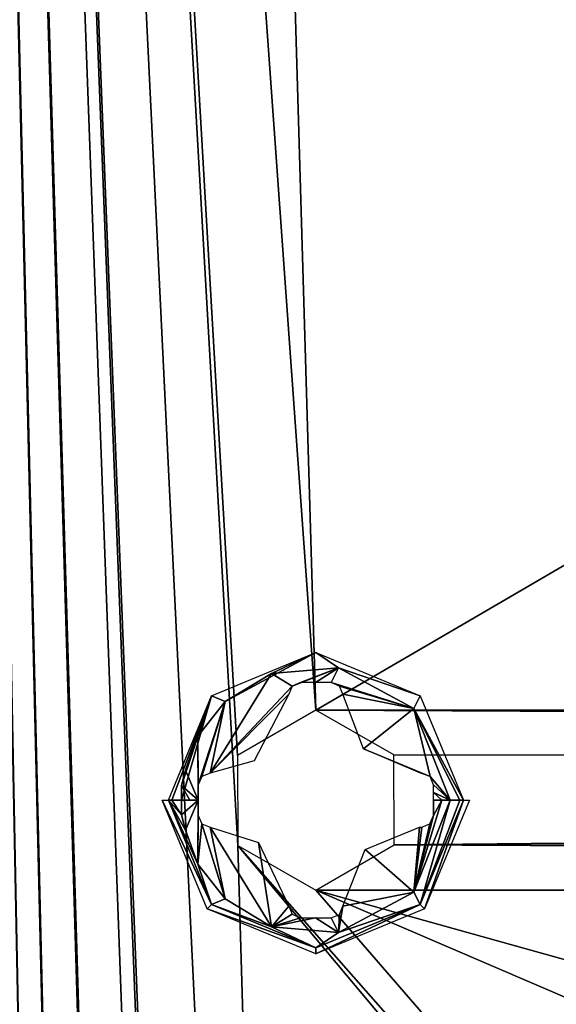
# Model space of a CAD drawing. Header units: millimetres. Extents: x -108 to 112, y -157 to 157.
# Tile 84 of 118: x -88 to -79, y 46 to 63. Entities that reach past the tile are written whole.
import ezdxf

# ---------------------------------------------------------------- set-up
doc = ezdxf.new("R2010")
doc.units = ezdxf.units.MM
doc.header["$LTSCALE"] = 33.374815
for name, color, linetype in [('198', 7, 'CONTINUOUS'), ('3', 7, 'CONTINUOUS'), ('901', 7, 'CONTINUOUS'), ('902', 7, 'CONTINUOUS'), ('903', 7, 'CONTINUOUS'), ('904', 7, 'CONTINUOUS'), ('905', 7, 'CONTINUOUS')]:
    doc.layers.add(name, color=color, linetype=linetype)

msp = doc.modelspace()

# ---------------------------------------------------------------- linework, layer by layer
at = {"layer": '198', "color": 7, "linetype": 'CONTINUOUS'}
for points in [[(-90.498, -155.5, -68.5), (-90.498, 155.5, -68.5), (-84.384, -149.302, -68.5), (-90.498, -155.5, -68.5)], [(-90.498, 155.5, -68.5), (-84.384, -50.302, -68.5), (-84.39, -98.209, -68.5), (-90.498, 155.5, -68.5)], [(-84.384, -99.802, -68.5), (-90.498, 155.5, -68.5), (-84.39, -98.209, -68.5), (-84.384, -99.802, -68.5)], [(-90.498, 155.5, -68.5), (-84.384, -99.802, -68.5), (-84.39, -147.709, -68.5), (-90.498, 155.5, -68.5)], [(-90.498, 155.5, -68.5), (-83, -47.9, -68.5), (-84.39, -48.709, -68.5), (-90.498, 155.5, -68.5)], [(-83, -47.9, -68.5), (-90.498, 155.5, -68.5), (-84.384, -0.802, -68.5), (-83, -47.9, -68.5)], [(-84.384, -50.302, -68.5), (-90.498, 155.5, -68.5), (-84.39, -48.709, -68.5), (-84.384, -50.302, -68.5)], [(-90.498, 155.5, -68.5), (-83, 51.1, -68.5), (-84.39, 50.291, -68.5), (-90.498, 155.5, -68.5)], [(-83, 51.1, -68.5), (-90.498, 155.5, -68.5), (-84.384, 98.198, -68.5), (-83, 51.1, -68.5)], [(-84.384, 48.698, -68.5), (-90.498, 155.5, -68.5), (-84.39, 50.291, -68.5), (-84.384, 48.698, -68.5)], [(-90.498, 155.5, -68.5), (-84.384, 48.698, -68.5), (-83, 1.6, -68.5), (-90.498, 155.5, -68.5)], [(-84.384, -149.302, -68.5), (-90.498, 155.5, -68.5), (-84.39, -147.709, -68.5), (-84.384, -149.302, -68.5)], [(-90.498, 155.5, -68.5), (-83, 1.6, -68.5), (-84.39, 0.791, -68.5), (-90.498, 155.5, -68.5)], [(-84.384, -0.802, -68.5), (-90.498, 155.5, -68.5), (-84.39, 0.791, -68.5), (-84.384, -0.802, -68.5)], [(-83, 51.1, -68.5), (-84.384, 98.198, -68.5), (-44.989, 73.263, -68.5), (-83, 51.1, -68.5)], [(83, 51.1, -68.5), (-83, 51.1, -68.5), (-44.989, 73.263, -68.5), (83, 51.1, -68.5)], [(83, 51.1, -68.5), (81.61, 50.291, -68.5), (-83, 51.1, -68.5), (83, 51.1, -68.5)], [(-83, 51.1, -68.5), (81.61, 50.291, -68.5), (-81.616, 50.302, -68.5), (-83, 51.1, -68.5)], [(-81.616, 50.302, -68.5), (81.61, 50.291, -68.5), (-81.61, 48.709, -68.5), (-81.616, 50.302, -68.5)], [(81.61, 50.291, -68.5), (81.616, 48.698, -68.5), (-81.61, 48.709, -68.5), (81.61, 50.291, -68.5)], [(-84.384, 48.698, -68.5), (-83, 47.9, -68.5), (-43.011, 1.737, -68.5), (-84.384, 48.698, -68.5)], [(-83, 1.6, -68.5), (-84.384, 48.698, -68.5), (-45.003, 1.73, -68.5), (-83, 1.6, -68.5)], [(-45.003, 1.73, -68.5), (-84.384, 48.698, -68.5), (-43.011, 1.737, -68.5), (-45.003, 1.73, -68.5)], [(-81.61, 48.709, -68.5), (83, 47.9, -68.5), (-83, 47.9, -68.5), (-81.61, 48.709, -68.5)], [(81.616, 48.698, -68.5), (83, 47.9, -68.5), (-81.61, 48.709, -68.5), (81.616, 48.698, -68.5)], [(-83, 47.9, -68.5), (83, 47.9, -68.5), (83, 1.6, -68.5), (-83, 47.9, -68.5)], [(-83, 47.9, -68.5), (83, 1.6, -68.5), (24.489, 1.737, -68.5), (-83, 47.9, -68.5)], [(-83, 47.9, -68.5), (24.489, 1.737, -68.5), (-43.011, 1.737, -68.5), (-83, 47.9, -68.5)]]:
    msp.add_3dface(points, dxfattribs=at)
at = {"layer": '3', "color": 7, "linetype": 'CONTINUOUS'}
for points in [[(-88.5, 155, 66), (-88.5, -155, 66), (-67.999, 126.512, 66), (-88.5, 155, 66)], [(-67.999, 126.512, 66), (-88.5, -155, 66), (-67.133, 124.391, 66), (-67.999, 126.512, 66)], [(-67.133, 124.391, 66), (-88.5, -155, 66), (-65, 123.5, 66), (-67.133, 124.391, 66)], [(-88.5, -155, 66), (-67.12, -124.378, 66), (-65, 123.5, 66), (-88.5, -155, 66)]]:
    msp.add_3dface(points, dxfattribs=at)
at = {"layer": '901', "color": 7, "linetype": 'CONTINUOUS'}
for points in [[(-84.931, 47.569, -68.717), (-85.731, 49.5, -68.717), (-84.853, 47.647, -69.981), (-84.931, 47.569, -68.717)], [(-84.853, 47.647, -69.981), (-85.731, 49.5, -68.717), (-85.62, 49.5, -69.981), (-84.853, 47.647, -69.981)], [(-80.38, 49.5, -69.981), (-81.069, 47.569, -68.717), (-81.147, 47.647, -69.981), (-80.38, 49.5, -69.981)], [(-80.269, 49.5, -68.717), (-81.069, 47.569, -68.717), (-80.38, 49.5, -69.981), (-80.269, 49.5, -68.717)], [(-83, 46.88, -69.981), (-84.931, 47.569, -68.717), (-84.853, 47.647, -69.981), (-83, 46.88, -69.981)], [(-83, 46.769, -68.717), (-84.931, 47.569, -68.717), (-83, 46.88, -69.981), (-83, 46.769, -68.717)], [(-81.069, 47.569, -68.717), (-83, 46.769, -68.717), (-81.147, 47.647, -69.981), (-81.069, 47.569, -68.717)], [(-81.147, 47.647, -69.981), (-83, 46.769, -68.717), (-83, 46.88, -69.981), (-81.147, 47.647, -69.981)]]:
    msp.add_3dface(points, dxfattribs=at)
at = {"layer": '902', "color": 7, "linetype": 'CONTINUOUS'}
for points in [[(-84.853, 47.647, -69.981), (-85.62, 49.5, -69.981), (-85.097, 48.366, -70.249), (-84.853, 47.647, -69.981)], [(-85.62, 49.5, -69.981), (-85.556, 49.5, -70.143), (-85.386, 49.237, -70.245), (-85.62, 49.5, -69.981)], [(-85.097, 48.366, -70.249), (-85.62, 49.5, -69.981), (-85.314, 48.965, -70.251), (-85.097, 48.366, -70.249)], [(-85.314, 48.965, -70.251), (-85.62, 49.5, -69.981), (-85.386, 49.237, -70.245), (-85.314, 48.965, -70.251)], [(-85.556, 49.5, -70.143), (-85.384, 49.5, -70.249), (-85.386, 49.237, -70.245), (-85.556, 49.5, -70.143)], [(-80.616, 49.5, -70.249), (-81.147, 47.647, -69.981), (-81.261, 47.869, -70.249), (-80.616, 49.5, -70.249)], [(-80.38, 49.5, -69.981), (-81.147, 47.647, -69.981), (-80.444, 49.5, -70.143), (-80.38, 49.5, -69.981)], [(-80.444, 49.5, -70.143), (-81.147, 47.647, -69.981), (-80.616, 49.5, -70.249), (-80.444, 49.5, -70.143)], [(-84.614, 47.746, -70.249), (-84.853, 47.647, -69.981), (-85.097, 48.366, -70.249), (-84.614, 47.746, -70.249)], [(-83.791, 47.251, -70.249), (-84.853, 47.647, -69.981), (-84.614, 47.746, -70.249), (-83.791, 47.251, -70.249)], [(-81.261, 47.869, -70.249), (-81.147, 47.647, -69.981), (-82.598, 47.15, -70.249), (-81.261, 47.869, -70.249)], [(-83, 46.88, -69.981), (-84.853, 47.647, -69.981), (-83.791, 47.251, -70.249), (-83, 46.88, -69.981)], [(-81.147, 47.647, -69.981), (-83, 46.88, -69.981), (-82.598, 47.15, -70.249), (-81.147, 47.647, -69.981)], [(-82.598, 47.15, -70.249), (-83, 46.88, -69.981), (-83.791, 47.251, -70.249), (-82.598, 47.15, -70.249)]]:
    msp.add_3dface(points, dxfattribs=at)
at = {"layer": '903', "color": 7, "linetype": 'CONTINUOUS'}
for points in [[(-85.386, 49.237, -70.245), (-85.384, 49.5, -70.249), (-85.088, 49.5, -70.308), (-85.386, 49.237, -70.245)], [(-85.314, 48.965, -70.251), (-85.386, 49.237, -70.245), (-85.088, 49.5, -70.308), (-85.314, 48.965, -70.251)], [(-85.088, 49.5, -70.308), (-85.384, 49.5, -70.249), (-85.236, 49.5, -70.279), (-85.088, 49.5, -70.308)], [(-85.097, 48.366, -70.249), (-85.314, 48.965, -70.251), (-85.088, 49.5, -70.308), (-85.097, 48.366, -70.249)], [(-85.088, 49.363, -70.307), (-85.097, 48.366, -70.249), (-85.088, 49.5, -70.308), (-85.088, 49.363, -70.307)], [(-80.616, 49.5, -70.249), (-81.261, 47.869, -70.249), (-80.764, 49.5, -70.279), (-80.616, 49.5, -70.249)], [(-80.764, 49.5, -70.279), (-81.261, 47.869, -70.249), (-80.912, 49.226, -70.304), (-80.764, 49.5, -70.279)], [(-80.912, 49.5, -70.308), (-80.764, 49.5, -70.279), (-80.912, 49.226, -70.304), (-80.912, 49.5, -70.308)], [(-80.912, 49.363, -70.307), (-80.912, 49.5, -70.308), (-80.912, 49.226, -70.304), (-80.912, 49.363, -70.307)], [(-85.088, 49.226, -70.304), (-85.097, 48.366, -70.249), (-85.088, 49.363, -70.307), (-85.088, 49.226, -70.304)], [(-85.024, 49.077, -70.311), (-85.097, 48.366, -70.249), (-85.088, 49.226, -70.304), (-85.024, 49.077, -70.311)], [(-80.912, 49.226, -70.304), (-81.261, 47.869, -70.249), (-80.973, 49.081, -70.311), (-80.912, 49.226, -70.304)], [(-84.614, 47.746, -70.249), (-85.097, 48.366, -70.249), (-85.024, 49.077, -70.311), (-84.614, 47.746, -70.249)], [(-84.88, 49.022, -70.334), (-84.614, 47.746, -70.249), (-85.024, 49.077, -70.311), (-84.88, 49.022, -70.334)], [(-83.791, 47.251, -70.249), (-84.614, 47.746, -70.249), (-84.88, 49.022, -70.334), (-83.791, 47.251, -70.249)], [(-84.019, 48.748, -70.43), (-83.791, 47.251, -70.249), (-84.88, 49.022, -70.334), (-84.019, 48.748, -70.43)], [(-81.162, 49.022, -70.341), (-81.261, 47.869, -70.249), (-82.126, 48.622, -70.433), (-81.162, 49.022, -70.341)], [(-81.261, 47.869, -70.249), (-81.12, 49.022, -70.334), (-80.973, 49.081, -70.311), (-81.261, 47.869, -70.249)], [(-81.12, 49.022, -70.334), (-81.261, 47.869, -70.249), (-81.162, 49.022, -70.341), (-81.12, 49.022, -70.334)], [(-83.478, 47.62, -70.334), (-83.791, 47.251, -70.249), (-84.019, 48.748, -70.43), (-83.478, 47.62, -70.334)], [(-82.126, 48.622, -70.433), (-81.261, 47.869, -70.249), (-82.522, 47.62, -70.334), (-82.126, 48.622, -70.433)], [(-81.261, 47.869, -70.249), (-82.598, 47.15, -70.249), (-82.522, 47.62, -70.334), (-81.261, 47.869, -70.249)], [(-83.421, 47.475, -70.311), (-83.791, 47.251, -70.249), (-83.478, 47.62, -70.334), (-83.421, 47.475, -70.311)], [(-82.522, 47.62, -70.334), (-82.598, 47.15, -70.249), (-82.581, 47.473, -70.311), (-82.522, 47.62, -70.334)], [(-83.274, 47.412, -70.304), (-83.791, 47.251, -70.249), (-83.421, 47.475, -70.311), (-83.274, 47.412, -70.304)], [(-82.598, 47.15, -70.249), (-83.791, 47.251, -70.249), (-83.005, 47.412, -70.308), (-82.598, 47.15, -70.249)], [(-83.005, 47.412, -70.308), (-83.791, 47.251, -70.249), (-83.274, 47.412, -70.304), (-83.005, 47.412, -70.308)], [(-82.726, 47.412, -70.304), (-82.598, 47.15, -70.249), (-83.005, 47.412, -70.308), (-82.726, 47.412, -70.304)], [(-82.581, 47.473, -70.311), (-82.598, 47.15, -70.249), (-82.726, 47.412, -70.304), (-82.581, 47.473, -70.311)]]:
    msp.add_3dface(points, dxfattribs=at)
at = {"layer": '904', "color": 7, "linetype": 'CONTINUOUS'}
for points in [[(-83.42, 51.526, -70.311), (-84.88, 49.978, -70.334), (-83.79, 51.749, -70.249), (-83.42, 51.526, -70.311)], [(-83.79, 51.749, -70.249), (-84.88, 49.978, -70.334), (-84.614, 51.254, -70.249), (-83.79, 51.749, -70.249)], [(-82.598, 51.85, -70.249), (-83.42, 51.526, -70.311), (-83.79, 51.749, -70.249), (-82.598, 51.85, -70.249)], [(-83.274, 51.588, -70.304), (-83.42, 51.526, -70.311), (-82.598, 51.85, -70.249), (-83.274, 51.588, -70.304)], [(-83.005, 51.588, -70.308), (-83.274, 51.588, -70.304), (-82.598, 51.85, -70.249), (-83.005, 51.588, -70.308)], [(-82.726, 51.588, -70.304), (-83.005, 51.588, -70.308), (-82.598, 51.85, -70.249), (-82.726, 51.588, -70.304)], [(-81.258, 51.128, -70.249), (-82.726, 51.588, -70.304), (-82.598, 51.85, -70.249), (-81.258, 51.128, -70.249)], [(-82.581, 51.527, -70.311), (-82.726, 51.588, -70.304), (-81.258, 51.128, -70.249), (-82.581, 51.527, -70.311)], [(-83.478, 51.38, -70.334), (-84.88, 49.978, -70.334), (-83.42, 51.526, -70.311), (-83.478, 51.38, -70.334)], [(-82.522, 51.38, -70.334), (-82.581, 51.527, -70.311), (-81.258, 51.128, -70.249), (-82.522, 51.38, -70.334)], [(-84.614, 51.254, -70.249), (-85.088, 49.774, -70.304), (-85.097, 50.634, -70.249), (-84.614, 51.254, -70.249)], [(-85.028, 49.919, -70.311), (-85.088, 49.774, -70.304), (-84.614, 51.254, -70.249), (-85.028, 49.919, -70.311)], [(-84.88, 49.978, -70.334), (-85.028, 49.919, -70.311), (-84.614, 51.254, -70.249), (-84.88, 49.978, -70.334)], [(-84.098, 50.197, -70.426), (-84.88, 49.978, -70.334), (-83.478, 51.38, -70.334), (-84.098, 50.197, -70.426)], [(-82.154, 50.414, -70.432), (-82.522, 51.38, -70.334), (-81.258, 51.128, -70.249), (-82.154, 50.414, -70.432)], [(-80.971, 49.919, -70.311), (-82.154, 50.414, -70.432), (-81.258, 51.128, -70.249), (-80.971, 49.919, -70.311)], [(-80.616, 49.5, -70.249), (-80.971, 49.919, -70.311), (-81.258, 51.128, -70.249), (-80.616, 49.5, -70.249)], [(-85.097, 50.634, -70.249), (-85.088, 49.5, -70.308), (-85.314, 50.035, -70.251), (-85.097, 50.634, -70.249)], [(-85.088, 49.774, -70.304), (-85.088, 49.5, -70.308), (-85.097, 50.634, -70.249), (-85.088, 49.774, -70.304)], [(-81.141, 49.978, -70.338), (-82.154, 50.414, -70.432), (-80.971, 49.919, -70.311), (-81.141, 49.978, -70.338)], [(-85.314, 50.035, -70.251), (-85.088, 49.5, -70.308), (-85.386, 49.763, -70.245), (-85.314, 50.035, -70.251)], [(-80.971, 49.919, -70.311), (-80.616, 49.5, -70.249), (-80.912, 49.774, -70.304), (-80.971, 49.919, -70.311)], [(-85.236, 49.5, -70.279), (-85.384, 49.5, -70.249), (-85.386, 49.763, -70.245), (-85.236, 49.5, -70.279)], [(-85.088, 49.5, -70.308), (-85.236, 49.5, -70.279), (-85.386, 49.763, -70.245), (-85.088, 49.5, -70.308)], [(-85.088, 49.637, -70.307), (-85.088, 49.5, -70.308), (-85.088, 49.774, -70.304), (-85.088, 49.637, -70.307)], [(-80.912, 49.774, -70.304), (-80.616, 49.5, -70.249), (-80.912, 49.637, -70.307), (-80.912, 49.774, -70.304)], [(-80.616, 49.5, -70.249), (-80.764, 49.5, -70.279), (-80.912, 49.637, -70.307), (-80.616, 49.5, -70.249)], [(-80.764, 49.5, -70.279), (-80.912, 49.5, -70.308), (-80.912, 49.637, -70.307), (-80.764, 49.5, -70.279)]]:
    msp.add_3dface(points, dxfattribs=at)
at = {"layer": '905', "color": 7, "linetype": 'CONTINUOUS'}
for points in [[(-83, 52.12, -69.981), (-84.614, 51.254, -70.249), (-84.853, 51.353, -69.981), (-83, 52.12, -69.981)], [(-83.79, 51.749, -70.249), (-84.614, 51.254, -70.249), (-83, 52.12, -69.981), (-83.79, 51.749, -70.249)], [(-82.598, 51.85, -70.249), (-83.79, 51.749, -70.249), (-83, 52.12, -69.981), (-82.598, 51.85, -70.249)], [(-81.147, 51.353, -69.981), (-82.598, 51.85, -70.249), (-83, 52.12, -69.981), (-81.147, 51.353, -69.981)], [(-81.258, 51.128, -70.249), (-82.598, 51.85, -70.249), (-81.147, 51.353, -69.981), (-81.258, 51.128, -70.249)], [(-85.556, 49.5, -70.143), (-85.62, 49.5, -69.981), (-84.853, 51.353, -69.981), (-85.556, 49.5, -70.143)], [(-85.384, 49.5, -70.249), (-85.556, 49.5, -70.143), (-84.853, 51.353, -69.981), (-85.384, 49.5, -70.249)], [(-85.386, 49.763, -70.245), (-85.384, 49.5, -70.249), (-84.853, 51.353, -69.981), (-85.386, 49.763, -70.245)], [(-85.314, 50.035, -70.251), (-85.386, 49.763, -70.245), (-84.853, 51.353, -69.981), (-85.314, 50.035, -70.251)], [(-85.097, 50.634, -70.249), (-85.314, 50.035, -70.251), (-84.853, 51.353, -69.981), (-85.097, 50.634, -70.249)], [(-84.614, 51.254, -70.249), (-85.097, 50.634, -70.249), (-84.853, 51.353, -69.981), (-84.614, 51.254, -70.249)], [(-80.38, 49.5, -69.981), (-81.258, 51.128, -70.249), (-81.147, 51.353, -69.981), (-80.38, 49.5, -69.981)], [(-80.38, 49.5, -69.981), (-80.444, 49.5, -70.143), (-81.258, 51.128, -70.249), (-80.38, 49.5, -69.981)], [(-80.444, 49.5, -70.143), (-80.616, 49.5, -70.249), (-81.258, 51.128, -70.249), (-80.444, 49.5, -70.143)]]:
    msp.add_3dface(points, dxfattribs=at)

doc.saveas('drawing.dxf')
